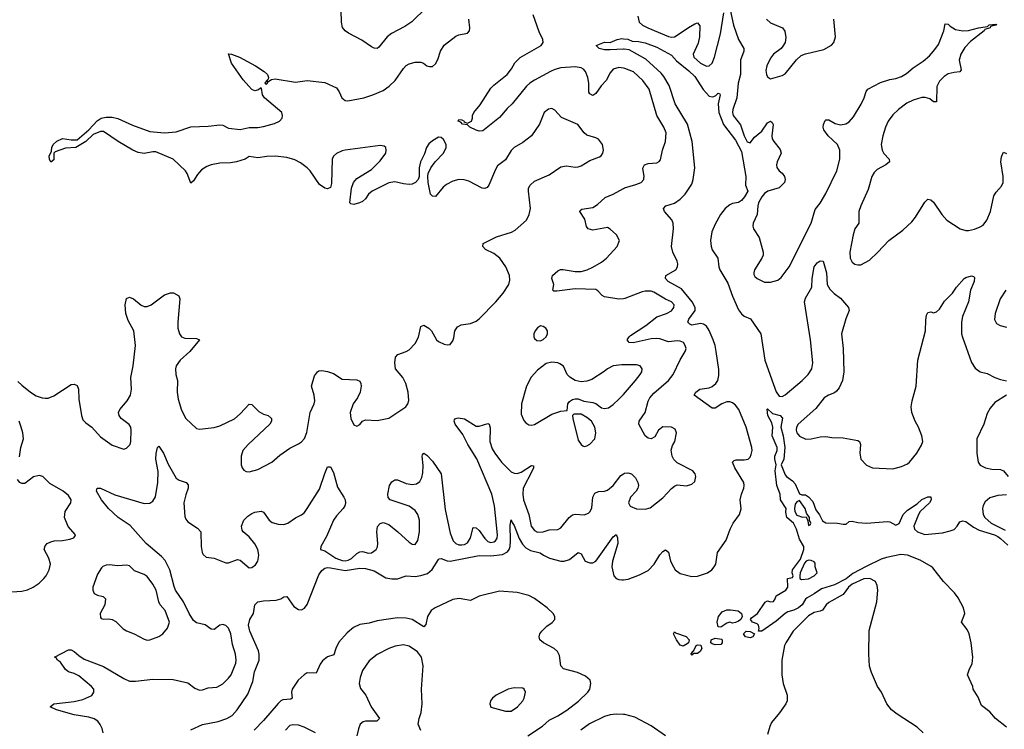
# Model space of a CAD drawing. Header units: inches. Extents: x 1449094 to 1618372, y 389908 to 534307.
# Tile 200 of 256: x 1555856 to 1562615, y 402675 to 407547. Entities that reach past the tile are written whole.
import ezdxf

# ---------------------------------------------------------------- set-up
doc = ezdxf.new("R2010")
doc.units = ezdxf.units.IN
doc.header["$MEASUREMENT"] = 0
doc.layers.add('B5450', color=7, linetype='Continuous')
doc.layers.add('B5460', color=7, linetype='Continuous')

msp = doc.modelspace()

# ---------------------------------------------------------------- linework, layer by layer
at = {"layer": 'B5450', "color": 5}
for points, elevation in [([(1558648.9, 407631.1), (1558547.9, 407532.1), (1558500, 407500), (1558408.2, 407451.8), (1558378.7, 407430), (1558322.2, 407357.8), (1558310, 407349.7), (1558290, 407351.2), (1558270, 407360.5), (1558205.2, 407405.2), (1558113.4, 407453.4), (1558090, 407471.3), (1558072.7, 407492.7), (1558063.9, 407530), (1558061.6, 407610)], 580), ([(1555844, 405064), (1555870, 405036.9), (1555930, 404989.2), (1555970, 404964.4), (1556010, 404950.3), (1556031.5, 404948.5), (1556051.3, 404948.7), (1556090, 404965.5), (1556210, 405043), (1556230, 405044.9), (1556250, 405034.8), (1556259.5, 405010), (1556261.8, 404941.8), (1556279.5, 404830), (1556290, 404800.7), (1556310, 404779.1), (1556350.8, 404750), (1556410, 404682), (1556490, 404625.5), (1556570, 404599.1), (1556590, 404604.9), (1556613.3, 404630), (1556618.7, 404650), (1556621.6, 404730), (1556618.4, 404750), (1556608.1, 404768.1), (1556552, 404810), (1556538.4, 404830), (1556535.1, 404850), (1556542.4, 404870), (1556594, 404930), (1556616, 404970), (1556623.1, 405010), (1556619.1, 405090), (1556635.8, 405170), (1556650.9, 405310), (1556640.4, 405410), (1556600.8, 405480.8), (1556583.5, 405530), (1556579.7, 405590), (1556588.1, 405631.9), (1556610, 405643), (1556636.3, 405630), (1556690, 405586), (1556710, 405577.1), (1556730, 405577.1), (1556758, 405590), (1556850, 405657.6), (1556890, 405672.2), (1556911.9, 405671.9), (1556948, 405650), (1556955.5, 405630), (1556940.5, 405470), (1556940.7, 405430), (1556953.4, 405390), (1556967.3, 405370), (1556990, 405360.3), (1557070, 405359.3), (1557090.7, 405350), (1557024.9, 405270), (1556956.5, 405210), (1556930.2, 405170), (1556925, 405150), (1556927.1, 405110), (1556939.2, 405070), (1556936.2, 404990), (1556942.7, 404942.7), (1556966.4, 404866.4), (1556997.1, 404810), (1557070, 404740.5), (1557090, 404734.9), (1557190, 404746.3), (1557230, 404759), (1557330, 404807.4), (1557370, 404842), (1557430, 404908), (1557450, 404904.9), (1557496.7, 404856.7), (1557530, 404839.5), (1557561, 404830), (1557584, 404810), (1557584.9, 404790), (1557573, 404770), (1557423.7, 404630), (1557388.7, 404590), (1557375.8, 404550), (1557376.4, 404490), (1557383, 404470), (1557394.4, 404454.4), (1557410, 404445.5), (1557430, 404443.8), (1557490, 404458.9), (1557587, 404510), (1557642.3, 404557.7), (1557710, 404604.2), (1557770, 404634.4), (1557790, 404648.4), (1557810, 404670.6), (1557826.5, 404713.5), (1557850.7, 404849.3), (1557877.7, 404910), (1557882.2, 404930), (1557878.3, 404970), (1557858, 405030), (1557878.5, 405101.5), (1557899.3, 405130), (1557910, 405136.4), (1557930, 405137.6), (1557970, 405132), (1558010, 405117), (1558070, 405079.5), (1558170, 405074.9), (1558190, 405066), (1558198, 405050), (1558200.4, 405030), (1558192.4, 404990), (1558174.9, 404950), (1558145.3, 404910), (1558124.4, 404850), (1558128, 404810), (1558150, 404766), (1558170, 404756), (1558190, 404766.8), (1558210, 404791), (1558230, 404798.8), (1558310, 404795.8), (1558390, 404811.5), (1558505.6, 404890), (1558520.5, 404910), (1558527, 404933), (1558523.5, 404990), (1558506.9, 405050), (1558486.3, 405090), (1558435.6, 405150), (1558431.5, 405190), (1558435.1, 405230), (1558451.6, 405248.4), (1558510, 405268), (1558530, 405280.5), (1558570, 405323), (1558592.9, 405367.1), (1558610, 405441), (1558630, 405450.5), (1558664, 405430), (1558683, 405410), (1558718, 405350), (1558730, 405338), (1558770, 405319.1), (1558790, 405314), (1558810, 405316), (1558830, 405342), (1558837, 405363), (1558842.7, 405410), (1558861.3, 405438.7), (1558886.9, 405453.1), (1558950, 405461.3), (1558990, 405477.6), (1559010, 405492.2), (1559125.4, 405610), (1559174.7, 405670), (1559214, 405730), (1559221.7, 405758.3), (1559218.2, 405790), (1559192.8, 405850), (1559152.4, 405910), (1559110, 405941.1), (1559054.5, 405970), (1559035.6, 405990), (1559037, 406010), (1559130, 406057), (1559231, 406089), (1559257.7, 406102.3), (1559334, 406170), (1559354, 406210), (1559362.4, 406250), (1559347.7, 406370), (1559349.8, 406390), (1559359.1, 406410), (1559390, 406438.3), (1559490, 406482.8), (1559570, 406536.5), (1559610, 406544.2), (1559670, 406534), (1559690, 406535.6), (1559710, 406543.6), (1559770, 406580.3), (1559835.8, 406604.2), (1559847.8, 406612.2), (1559859.5, 406630), (1559863.6, 406650), (1559855.6, 406690), (1559830, 406726.6), (1559810, 406736.9), (1559750, 406754.7), (1559730.8, 406770.8), (1559687.2, 406827.2), (1559575.5, 406875.5), (1559530, 406926.6), (1559510, 406937), (1559486.6, 406933.4), (1559457.3, 406910), (1559424.2, 406830), (1559368.9, 406750), (1559310, 406703.5), (1559250, 406669.6), (1559230, 406649.6), (1559190, 406584.2), (1559136.8, 406543.2), (1559121.2, 406518.8), (1559076.5, 406410), (1559064.1, 406395.9), (1559050, 406386.9), (1559030, 406389.7), (1558938.6, 406438.6), (1558907.7, 406447.7), (1558869.8, 406449.8), (1558830, 406438.5), (1558785, 406415), (1558762.8, 406397.2), (1558710, 406334), (1558690, 406335.1), (1558677, 406350), (1558659.5, 406430), (1558658, 406470), (1558660.9, 406490), (1558678, 406530), (1558708.2, 406571.8), (1558766, 406630), (1558782.4, 406670), (1558783.7, 406690), (1558764.2, 406724.2), (1558750, 406738), (1558730, 406740.7), (1558690, 406716.3), (1558665.6, 406694.4), (1558647.9, 406670), (1558634.3, 406625.7), (1558606.7, 406570), (1558599.3, 406530), (1558599.1, 406470), (1558590.7, 406450), (1558574, 406430), (1558550, 406418), (1558530, 406415.8), (1558490, 406419.7), (1558430, 406434.5), (1558390, 406426.4), (1558274.4, 406370), (1558250.4, 406350), (1558230, 406317.2), (1558210, 406299.3), (1558189, 406289), (1558150, 406279), (1558130, 406282), (1558122, 406290), (1558133, 406390), (1558148, 406430), (1558170, 406455.8), (1558270, 406519), (1558330, 406577.4), (1558368.5, 406630), (1558372.4, 406650), (1558369.7, 406669.7), (1558358, 406678), (1558330, 406682.8), (1558090, 406651), (1558070, 406646.6), (1558030, 406628), (1558010.4, 406610), (1558001.5, 406590), (1557997.4, 406422.6), (1557990, 406395.3), (1557970, 406385.2), (1557949.6, 406389.6), (1557914.5, 406414.5), (1557849.6, 406510), (1557829.8, 406529.8), (1557783.2, 406563.2), (1557743.7, 406583.7), (1557690, 406600.3), (1557610, 406610.6), (1557551.9, 406608.1), (1557490, 406598.9), (1557430, 406606.9), (1557403.1, 406590), (1557343.8, 406570), (1557303.5, 406563.5), (1557230, 406561.4), (1557170, 406549.9), (1557141.2, 406538.8), (1557104, 406516), (1557075.9, 406484.1), (1557050, 406440.9), (1557030, 406424), (1557005.4, 406490), (1556993, 406510), (1556909.2, 406589.2), (1556790, 406639), (1556770, 406639.4), (1556710, 406627.9), (1556670, 406634.2), (1556633.3, 406650), (1556531.3, 406710), (1556430, 406779.3), (1556410, 406778.7), (1556361.2, 406758.8), (1556310, 406711.1), (1556242, 406670), (1556170, 406664), (1556099.8, 406640.2), (1556090.5, 406629.5), (1556090, 406585.1), (1556070, 406569.7), (1556059.6, 406590), (1556057.2, 406610), (1556075.3, 406644.7), (1556076.2, 406670), (1556086.6, 406690), (1556110, 406713.8), (1556150, 406731.5), (1556210, 406721.6), (1556250, 406723), (1556330, 406790.4), (1556386.7, 406853.3), (1556414.5, 406870), (1556450, 406878.7), (1556490, 406877.7), (1556530, 406868.4), (1556630, 406822), (1556750, 406780.2), (1556850, 406770.2), (1556930, 406777.2), (1557030, 406810.2), (1557150, 406815), (1557230, 406826), (1557250, 406821.8), (1557290, 406801.8), (1557370, 406792), (1557430, 406806), (1557490, 406806.4), (1557530, 406813.2), (1557605.9, 406834.1), (1557639.5, 406850), (1557656.9, 406870), (1557660.5, 406890), (1557655.1, 406910), (1557537.2, 407010), (1557521.7, 407030), (1557516, 407076), (1557510, 407077.2), (1557494.4, 407065.6), (1557470, 407059.1), (1557450, 407068.6), (1557429.7, 407090), (1557390, 407134.5), (1557310, 407249.3), (1557290, 407312), (1557310, 407311), (1557364.7, 407290), (1557475.5, 407230), (1557534.4, 407190), (1557557.1, 407170), (1557564, 407150), (1557561, 407139), (1557552, 407130), (1557558, 407122), (1557550, 407128), (1557538, 407110), (1557544.5, 407104.5), (1557557.2, 407110), (1557560.2, 407119.8), (1557584.5, 407135.5), (1557610, 407140.3), (1557750, 407117.6), (1557830, 407130.4), (1557950, 407114.9), (1558030, 407078.8), (1558050, 407051.3), (1558067.7, 407010), (1558090, 406993), (1558109.1, 406989.1), (1558219.3, 407010), (1558280.7, 407030), (1558350, 407061.8), (1558391.2, 407090), (1558432.8, 407130), (1558490, 407212.7), (1558508.8, 407231.2), (1558530, 407243.7), (1558570, 407255.8), (1558610, 407254.9), (1558628.1, 407248.1), (1558650, 407231), (1558670, 407224.7), (1558690, 407226), (1558710, 407244.7), (1558727, 407273), (1558745.1, 407330), (1558770, 407373), (1558850, 407433), (1558870, 407442), (1558930, 407454.8), (1558942.7, 407470), (1558947, 407490), (1558939.1, 407550)], 580), ([(1560000, 407212.9), (1559970, 407218.3), (1559930, 407207.3), (1559910, 407182), (1559882.3, 407130), (1559847.3, 407092.7), (1559810, 407039.5), (1559790, 407025.6), (1559770, 407038), (1559763, 407050), (1559762.2, 407110), (1559755.3, 407150), (1559739.8, 407190), (1559726.6, 407206.6), (1559710, 407216.5), (1559670, 407222.6), (1559570, 407216.8), (1559530, 407204.6), (1559500.3, 407190), (1559390, 407132.2), (1559356.8, 407110), (1559335.5, 407090), (1559237.7, 406970), (1559202.5, 406937.5), (1559150, 406875.1), (1559035.8, 406784.2), (1559010, 406782), (1558990, 406787.9), (1558947, 406810), (1558930, 406825.1), (1558895.3, 406830), (1558883.3, 406843.3), (1558866.3, 406850), (1558870, 406861), (1558890, 406859.1), (1558906, 406850), (1558905.4, 406845.4), (1558930, 406837.3), (1558957.2, 406850), (1558965.2, 406870), (1558965.2, 406890), (1558974.5, 406910), (1559017.2, 406962.8), (1559090, 407077.4), (1559110, 407097.8), (1559202.8, 407170), (1559231.5, 407208.5), (1559253.8, 407250), (1559292.1, 407287.9), (1559434.7, 407370), (1559448.8, 407390), (1559447.5, 407410), (1559423, 407463), (1559379.7, 407579.7)], 560), ([(1560000, 407345.1), (1559910, 407339.3), (1559870, 407341), (1559834.5, 407350), (1559813.2, 407370), (1559870, 407392.7), (1559910, 407390.8), (1559958, 407410), (1559990, 407417.1), (1560000, 407416.2)], 540), ([(1560000, 405631.4), (1559970, 405627.8), (1559870, 405643.5), (1559853.9, 405653.9), (1559825.7, 405685.7), (1559810, 405693.7), (1559670, 405698), (1559542.2, 405682.2), (1559523.5, 405683.5), (1559516, 405690), (1559521.6, 405730), (1559509.4, 405770), (1559512.7, 405790), (1559550, 405822), (1559567.9, 405832.1), (1559587.6, 405832.4), (1559670, 405817.5), (1559710, 405817.8), (1559752.3, 405830), (1559790, 405847.8), (1559850, 405882), (1559885.1, 405910), (1559957, 405990), (1559973.2, 406030), (1559953.2, 406070), (1559910, 406109.2), (1559890, 406119.3), (1559790, 406101.3), (1559759.3, 406110), (1559747.5, 406127.5), (1559736.3, 406176.3), (1559701.6, 406230), (1559703, 406237), (1559714.2, 406245.8), (1559790, 406258), (1559822, 406278), (1559874.1, 406325.9), (1559930, 406348.4), (1560000, 406388.2)], 560), ([(1560000, 405178), (1559990, 405178), (1559930, 405170.7), (1559890, 405150.9), (1559868.6, 405131.4), (1559782.5, 405077.5), (1559750, 405064.7), (1559710, 405059.7), (1559670, 405069.6), (1559631.7, 405091.7), (1559614.7, 405110), (1559588, 405168), (1559564.9, 405184.9), (1559550, 405191.5), (1559510, 405195.1), (1559470, 405187), (1559410, 405141.6), (1559368.1, 405091.9), (1559335.6, 405030), (1559301.1, 404910), (1559298, 404838), (1559316.2, 404796.2), (1559330, 404779.1), (1559350, 404764.9), (1559370, 404763), (1559390, 404768.4), (1559510, 404837.8), (1559570, 404859.5), (1559615.3, 404864.7), (1559619.3, 404910), (1559630, 404926), (1559650, 404938.8), (1559670, 404944), (1559690, 404944), (1559728.7, 404928.7), (1559790, 404919), (1559811, 404911), (1559850, 404883.2), (1559870, 404876.5), (1559896.9, 404883.1), (1559930, 404904.9), (1559970, 404940.9), (1560000, 404974.8)], 580), ([(1555853.4, 404546.6), (1555863.5, 404610), (1555881.1, 404670), (1555878, 404710), (1555866.9, 404750), (1555851.1, 404790)], 580), ([(1556429.1, 402650), (1556421.3, 402681.3), (1556408.6, 402708.6), (1556391.1, 402731.1), (1556367.4, 402747.4), (1556330, 402759.5), (1556230, 402775.3), (1556109.2, 402810), (1556064, 402830), (1556089.8, 402850.2), (1556230, 402865.4), (1556290, 402879.4), (1556350, 402908.1), (1556364.7, 402930), (1556365.4, 402950), (1556349.7, 402970), (1556262.8, 403042.8), (1556230, 403059.5), (1556190, 403070.7), (1556170, 403085), (1556136.4, 403136.4), (1556115.1, 403150), (1556105.1, 403165.1), (1556094, 403170), (1556190, 403221), (1556210, 403221), (1556230, 403210.5), (1556261.2, 403181.2), (1556297.5, 403157.5), (1556430, 403106.7), (1556570, 403023.9), (1556610, 403006.5), (1556650, 403005), (1556770, 403019), (1556910, 403016.4), (1557010, 402994), (1557057.2, 402957.2), (1557090, 402944.6), (1557110, 402946.3), (1557150, 402959), (1557210, 402965.4), (1557250, 402988.6), (1557290, 403026), (1557306.6, 403050), (1557339.4, 403130), (1557342, 403150), (1557337.7, 403190), (1557316.5, 403256.5), (1557306.2, 403330), (1557290, 403369.6), (1557270, 403388.3), (1557250, 403395.1), (1557230, 403389.7), (1557190, 403359.7), (1557170, 403362.4), (1557130, 403391.9), (1557070, 403407.2), (1557050, 403422.4), (1557019.4, 403470), (1556981.1, 403550), (1556925.9, 403630), (1556915.4, 403655.4), (1556887.2, 403770), (1556855, 403835), (1556830, 403861.9), (1556723.9, 403950), (1556614.7, 404074.7), (1556532.1, 404130), (1556465.1, 404190), (1556418, 404250), (1556382.7, 404310), (1556388, 404330), (1556410, 404330.4), (1556510, 404286), (1556710, 404224.6), (1556750, 404228.8), (1556770, 404241.3), (1556787.8, 404272.2), (1556805, 404370), (1556805.6, 404445.6), (1556791.3, 404528.7), (1556791.7, 404568.3), (1556802, 404610), (1556810, 404618), (1556842.4, 404570), (1556874.8, 404494.8), (1556930, 404399.1), (1556950, 404384.9), (1556998, 404370), (1557012.8, 404352.8), (1557012.4, 404330), (1556995.3, 404284.7), (1556982.8, 404230), (1556990, 404136), (1556997, 404117), (1557010, 404100.3), (1557076, 404056), (1557100.4, 404030), (1557100.7, 403930), (1557108, 403890), (1557115.3, 403875.3), (1557136.7, 403856.7), (1557190, 403850.3), (1557270, 403817), (1557290, 403817), (1557350, 403842), (1557370, 403835.8), (1557430, 403784.9), (1557450, 403786.4), (1557475, 403805), (1557491.1, 403830), (1557497.6, 403870), (1557489.8, 403910), (1557470, 403949.6), (1557430, 403995.6), (1557389.3, 404030), (1557382.4, 404042.4), (1557379.6, 404070), (1557395.1, 404110), (1557421.4, 404138.6), (1557450, 404157), (1557470, 404165.3), (1557513.2, 404173.2), (1557530, 404166.8), (1557568.2, 404110), (1557590, 404094.9), (1557630, 404083.1), (1557670, 404082), (1557696, 404090), (1557750, 404126.7), (1557790, 404146.7), (1557810, 404164.4), (1557830, 404192), (1557915.1, 404324.9), (1557950, 404430.8), (1557970, 404477.3), (1557990, 404477.3), (1558010, 404438.8), (1558037.2, 404337.2), (1558080.5, 404270), (1558090.5, 404250), (1558092.7, 404230), (1558088.2, 404210), (1558077.1, 404190), (1558030, 404139.7), (1558010.1, 404109.9), (1557962.1, 403997.9), (1557923.7, 403930), (1557921, 403910), (1557950, 403901.5), (1558026.4, 403850), (1558070, 403833.9), (1558090, 403832.1), (1558110, 403836.1), (1558132.6, 403847.4), (1558170, 403881.5), (1558190, 403893.7), (1558210, 403895.5), (1558250, 403883.6), (1558270, 403887.4), (1558302, 403910), (1558312.7, 403927.3), (1558314.7, 403950), (1558308, 404030), (1558313.1, 404066.9), (1558330, 404087.7), (1558350, 404094.9), (1558390, 404080.3), (1558451.9, 404031.9), (1558530, 403960.3), (1558550, 403946.7), (1558570, 403943.8), (1558590, 403971), (1558600.7, 404030), (1558601.1, 404110), (1558589.8, 404150), (1558570, 404178), (1558530, 404206.2), (1558399.3, 404250), (1558386, 404266), (1558382, 404290), (1558394.7, 404350), (1558410, 404374.9), (1558430, 404388.7), (1558450, 404387.6), (1558510, 404363.5), (1558550, 404356.2), (1558579.1, 404360.9), (1558602.4, 404377.6), (1558616.9, 404403.1), (1558624.2, 404435.8), (1558625.9, 404485.9), (1558618.7, 404550), (1558620.1, 404559.9), (1558629.4, 404570.6), (1558650, 404558), (1558690, 404516.5), (1558749.4, 404429.4), (1558776.3, 404183.7), (1558810, 404022), (1558832.6, 403970), (1558850, 403951.5), (1558870, 403942.6), (1558890, 403940.6), (1558910, 403945), (1558930, 403956.5), (1558951.2, 403990), (1558970, 404060.5), (1558990, 404058), (1559010, 404039.6), (1559050, 403984.7), (1559070, 403964.7), (1559090, 403958.8), (1559110, 403961.8), (1559123, 403970), (1559133, 403987), (1559135.8, 404010), (1559114.6, 404210), (1559096.5, 404290), (1558993.1, 404533.1), (1558933.4, 404630), (1558898.3, 404698.3), (1558845.1, 404770), (1558838.4, 404790), (1558840.5, 404799.5), (1558848.7, 404810), (1558865.6, 404814.4), (1558910, 404806.7), (1558990, 404757), (1559010, 404755.3), (1559070, 404775.5), (1559078.8, 404770), (1559085.1, 404745.1), (1559083.9, 404650), (1559100.3, 404600.3), (1559117.8, 404570), (1559164.5, 404510), (1559230, 404443.2), (1559250, 404433.4), (1559270, 404430.9), (1559298.5, 404441.5), (1559370, 404486.4), (1559383.6, 404483.6), (1559383.7, 404470), (1559375, 404450), (1559312.1, 404330), (1559309.3, 404290), (1559315.4, 404250), (1559350.2, 404150), (1559367.1, 404070), (1559390, 404039.5), (1559410, 404028.3), (1559450, 404030.3), (1559490, 404044.9), (1559550, 404047), (1559570, 404059.5), (1559627.4, 404130), (1559650, 404147.8), (1559670, 404152.9), (1559730, 404147), (1559760.8, 404159.2), (1559772, 404170), (1559784.2, 404195.8), (1559790.9, 404270), (1559803.7, 404296.3), (1559830, 404308.9), (1559870, 404310.3), (1559890, 404317.4), (1559929.7, 404350), (1559981.6, 404418.4), (1560000, 404428.5)], 560), ([(1555595.6, 403604.4), (1555870, 403623.1), (1555910, 403632.4), (1555948.4, 403651.6), (1555990, 403679.5), (1556022.4, 403710), (1556038, 403730), (1556058.7, 403770), (1556067.8, 403810), (1556056.9, 403850), (1556024.5, 403910), (1556030, 403934.8), (1556045.2, 403950), (1556070, 403961.6), (1556091.7, 403968.3), (1556150, 403970.7), (1556200.2, 403979.8), (1556228, 403990), (1556236.4, 404003.6), (1556238, 404010), (1556188.1, 404068.1), (1556163.1, 404130), (1556168.9, 404171.1), (1556208, 404230), (1556209.7, 404250), (1556190, 404279.7), (1556154, 404310), (1556063.4, 404363.4), (1556013.6, 404410), (1555990, 404417.7), (1555950, 404408), (1555890, 404362.9), (1555870, 404362.9), (1555857.2, 404370), (1555840.9, 404390)], 580), ([(1557030, 402672.2), (1557110, 402707.8), (1557218, 402730), (1557277, 402750), (1557314.3, 402770), (1557349.6, 402810), (1557422.7, 402917.3), (1557457.1, 403002.9), (1557467.7, 403070), (1557499.1, 403150), (1557499.8, 403190), (1557495.1, 403215.1), (1557434.7, 403350), (1557427.6, 403390), (1557436, 403430), (1557462, 403470), (1557469.5, 403530.5), (1557490, 403550.4), (1557530, 403558), (1557617.2, 403562.8), (1557647.9, 403572.1), (1557670, 403584.9), (1557690, 403587.7), (1557738.1, 403518.1), (1557770, 403497.3), (1557790, 403494.9), (1557810, 403506.7), (1557830, 403531.4), (1557910, 403734.7), (1557930, 403766.3), (1557950, 403781.6), (1557970, 403786.3), (1557990, 403784.4), (1558090, 403765.9), (1558190, 403782.1), (1558230, 403780.3), (1558290, 403763.4), (1558370, 403714.1), (1558410, 403707.2), (1558450, 403707.9), (1558510, 403729.3), (1558570, 403725.4), (1558610, 403731.4), (1558654.4, 403745.6), (1558688.5, 403771.5), (1558730, 403842), (1558735.3, 403844.7), (1558750, 403848), (1558790, 403831.4), (1558810, 403830.1), (1559010, 403868.2), (1559090, 403867), (1559170, 403876.2), (1559205.4, 403894.6), (1559216.7, 403910), (1559223.4, 403930), (1559226.1, 403970), (1559222.4, 404077.6), (1559230, 404113.4), (1559235.5, 404095.5), (1559250, 404073.7), (1559284.1, 403984.1), (1559306.7, 403946.7), (1559330, 403920.4), (1559363.1, 403903.1), (1559427.8, 403887.8), (1559452.2, 403870), (1559492.9, 403850), (1559569.9, 403830.1), (1559593.2, 403830), (1559630, 403840.6), (1559690, 403888.8), (1559710, 403879.5), (1559738.4, 403830), (1559770, 403818.5), (1559790, 403819), (1559810, 403830.3), (1559930, 403997.6), (1559950, 404013.4), (1559959.6, 403990), (1559961.9, 403950), (1559925.7, 403830), (1559921.8, 403790), (1559935.4, 403730), (1559950, 403711.3), (1559970, 403702.7), (1559990, 403700.5), (1560000, 403702)], 540), ([(1559343.5, 402630), (1559443.9, 402696.1), (1559490, 402738), (1559550, 402767.8), (1559613, 402807), (1559692.1, 402867.9), (1559756.8, 402930), (1559768.7, 402950), (1559777.4, 402990), (1559772.6, 403012.6), (1559740.1, 403040.1), (1559684.2, 403064.2), (1559589.6, 403090), (1559569.8, 403110), (1559561.3, 403181.3), (1559547.6, 403210), (1559524.5, 403230), (1559452.7, 403270), (1559427.3, 403290), (1559420.9, 403310), (1559426.6, 403330), (1559440.9, 403350), (1559475.6, 403384.4), (1559510.9, 403409.1), (1559529.6, 403430), (1559529.7, 403450), (1559518.2, 403470), (1559476.4, 403510), (1559390, 403573.5), (1559350, 403594.2), (1559270, 403615.3), (1559150, 403623.8), (1559011, 403590), (1558950, 403559.7), (1558873.3, 403573.3), (1558830, 403566.3), (1558708.3, 403510), (1558679.8, 403490), (1558654.3, 403450), (1558644.5, 403395.5), (1558630, 403378), (1558550, 403429.2), (1558510, 403437.9), (1558450, 403441.1), (1558310, 403419.5), (1558255.4, 403404.6), (1558190, 403394.9), (1558146.5, 403373.5), (1558103.1, 403336.9), (1558047.1, 403272.9), (1558026.4, 403230), (1558013.3, 403186.7), (1557970, 403171.8), (1557934.1, 403145.9), (1557918, 403122), (1557890, 403061.3), (1557830, 403061.9), (1557809.7, 403050.3), (1557768.2, 403011.8), (1557726.7, 402950), (1557720.9, 402930), (1557726, 402890), (1557716.9, 402883.1), (1557662.9, 402877.1), (1557649.3, 402870.7), (1557630, 402852.2), (1557530, 402735.4), (1557466.5, 402670)], 540), ([(1558610, 402666), (1558592, 402710), (1558598.4, 402750), (1558611.5, 402790), (1558618.9, 402850), (1558615.1, 402950), (1558625.3, 403110), (1558613.3, 403170), (1558586.4, 403206.4), (1558530, 403245.7), (1558490, 403255.1), (1558433.1, 403246.9), (1558389.3, 403230.7), (1558310.2, 403189.8), (1558254.2, 403145.8), (1558210, 403078.7), (1558192.9, 403030), (1558186.8, 402990), (1558194.9, 402954.9), (1558232.9, 402910), (1558269.5, 402829.5), (1558324.9, 402750), (1558308.1, 402731.9), (1558230, 402731.1), (1558213.7, 402726.3), (1558193.4, 402710), (1558180.7, 402679.3), (1558170.3, 402629.7)], 560), ([(1560000, 402777), (1559950, 402779.5), (1559910, 402774.5), (1559870, 402763), (1559767.1, 402712.9), (1559708.8, 402670)], 540), ([(1557887, 402650), (1557809.4, 402690), (1557770, 402703.5), (1557730, 402706.6), (1557710, 402702.4), (1557679.5, 402670)], 560)]:
    msp.add_lwpolyline(points, dxfattribs=dict(at, elevation=elevation))
for points, elevation in [([(1559430, 405446), (1559410, 405432), (1559394, 405410), (1559385.5, 405390), (1559384.9, 405370), (1559390, 405358), (1559405.2, 405345.2), (1559430, 405342.8), (1559450, 405351), (1559469, 405370), (1559479, 405390), (1559479, 405410), (1559468.7, 405430), (1559450, 405441.2)], 580), ([(1559660.7, 404839.3), (1559651.3, 404830), (1559654, 404810), (1559690, 404660.7), (1559710, 404630.7), (1559722, 404622), (1559730, 404617.3), (1559750, 404622), (1559770, 404633), (1559805.1, 404670), (1559811.1, 404710), (1559803.5, 404750), (1559780.5, 404790), (1559750, 404816.9), (1559710, 404838)], 580), ([(1556470, 403803.5), (1556450, 403802.4), (1556427.2, 403792.8), (1556416.7, 403783.3), (1556390, 403739.3), (1556357.6, 403650), (1556357.1, 403630), (1556367.2, 403607.2), (1556390, 403595.5), (1556427.9, 403587.9), (1556444, 403570), (1556439.3, 403530), (1556408.2, 403470), (1556410, 403442), (1556415.3, 403435.3), (1556430, 403430.8), (1556466.8, 403433.2), (1556490, 403428), (1556514.7, 403414.7), (1556565.5, 403365.5), (1556590, 403350.6), (1556641, 403330), (1556710, 403293), (1556730, 403286.4), (1556750, 403288.4), (1556810, 403312.2), (1556837.6, 403330), (1556871.1, 403370), (1556884, 403410), (1556855.4, 403490), (1556821.1, 403530), (1556810.9, 403550), (1556792.8, 403630), (1556770, 403671.5), (1556730, 403724.7), (1556710, 403738.3), (1556642.9, 403762.9), (1556610, 403798), (1556590, 403802.9), (1556530, 403798.5)], 580), ([(1559250, 402960.7), (1559210, 402951.5), (1559126, 402910), (1559101, 402890), (1559086.8, 402870), (1559082.8, 402850), (1559090, 402827.3), (1559190, 402799.1), (1559230, 402799.1), (1559272.7, 402830), (1559309.3, 402870), (1559319.3, 402890), (1559329, 402930), (1559319, 402950), (1559310, 402957.2)], 560)]:
    msp.add_lwpolyline(points, close=True, dxfattribs=dict(at, elevation=elevation))
at = {"layer": 'B5460', "color": 5}
for points, elevation in [([(1560098.5, 407570), (1560109, 407530), (1560130.3, 407510), (1560168.5, 407490), (1560310, 407431.9), (1560330, 407427.8), (1560350, 407430.2), (1560370, 407439.8), (1560446.9, 407493.1), (1560490, 407518.2), (1560510, 407524.2), (1560525.4, 407505.4), (1560521.8, 407430), (1560513.3, 407386.7), (1560479.6, 407310), (1560483.1, 407290), (1560530, 407248.9), (1560570, 407228.7), (1560590, 407230.4), (1560610, 407248.4), (1560626.4, 407290), (1560667.8, 407450), (1560690, 407594.4)], 560), ([(1560733.8, 407613.8), (1560756.1, 407510), (1560790, 407410.4), (1560826.7, 407350), (1560826, 407330), (1560805, 407270), (1560803.1, 407170), (1560788.5, 407110), (1560779.8, 407010), (1560751.4, 406930), (1560749.2, 406910), (1560752.9, 406890), (1560804.3, 406824.3), (1560830, 406750.4), (1560850, 406708.5), (1560870, 406700.5), (1560900, 406740), (1560950, 406780.7), (1560990, 406839.1), (1561010, 406850.5), (1561020.5, 406840.5), (1561027.7, 406827.7), (1561018.9, 406750), (1561021.7, 406730), (1561031.8, 406710), (1561076.8, 406656.8), (1561084, 406630), (1561056.2, 406570), (1561050.2, 406550), (1561053.2, 406533.2), (1561068.9, 406510), (1561090, 406492.8), (1561107.1, 406470), (1561111.2, 406450), (1561107.1, 406430), (1561070, 406391.8), (1560991.5, 406368.5), (1560970, 406352.7), (1560950.1, 406329.9), (1560927.6, 406290), (1560922.3, 406270), (1560919.3, 406210), (1560890.2, 406150), (1560888, 406130), (1560893.6, 406110), (1560931.5, 406051.5), (1560959.2, 405950), (1560958.8, 405930), (1560951.1, 405910), (1560899.7, 405830), (1560894.7, 405810), (1560896.7, 405796.7), (1560903.6, 405783.6), (1560919.5, 405770), (1560970, 405745), (1561010, 405744.1), (1561060.9, 405759.1), (1561082.5, 405777.5), (1561137.5, 405850), (1561288.1, 406150), (1561316.4, 406243.6), (1561350, 406287.8), (1561390, 406352.9), (1561466.1, 406510), (1561486.8, 406590), (1561486.8, 406650), (1561469.8, 406690), (1561406.4, 406750), (1561376.9, 406790), (1561371.5, 406810), (1561373.3, 406826.7), (1561386.2, 406853.8), (1561390, 406858.8), (1561410, 406859.1), (1561453.9, 406833.9), (1561490, 406824.7), (1561528.1, 406831.9), (1561550, 406845.5), (1561579.2, 406880.8), (1561632.5, 406967.5), (1561654.2, 407010), (1561666.9, 407053.1), (1561679.1, 407070), (1561765.1, 407114.9), (1561830, 407136.5), (1561870, 407142.6), (1561910, 407156), (1561943.7, 407176.3), (1561990, 407216.8), (1562057.9, 407262.1), (1562101.6, 407298.4), (1562138.9, 407341.1), (1562162.6, 407377.4), (1562199.6, 407470), (1562210, 407518), (1562230, 407516), (1562242.8, 407502.8), (1562280.5, 407480.5), (1562330, 407470.3), (1562370, 407471.8), (1562438, 407490), (1562483.2, 407496.8), (1562499.3, 407500.7), (1562510.5, 407510.5), (1562556, 407516), (1562562, 407510), (1562535.3, 407504.7), (1562521, 407499), (1562518, 407490), (1562481.6, 407478.4), (1562477.3, 407470), (1562382.6, 407397.4), (1562343.5, 407356.5), (1562316.1, 407310), (1562304.6, 407270), (1562318.4, 407201.6), (1562310.4, 407189.6), (1562270, 407185.4), (1562230, 407174.3), (1562203.4, 407156.6), (1562170, 407124.2), (1562152.3, 407087.7), (1562150, 406984), (1562130, 406982.7), (1562103.6, 407003.6), (1562072.7, 407012.7), (1562050, 407012.3), (1561990, 406993.4), (1561946.6, 406973.4), (1561889.3, 406930.7), (1561850, 406893.8), (1561818.1, 406850), (1561799.6, 406810), (1561780.8, 406750), (1561770.2, 406690), (1561776.5, 406650), (1561788.6, 406628.6), (1561825.3, 406590), (1561826.4, 406570), (1561802.4, 406550), (1561741.5, 406518.5), (1561722, 406498), (1561705.8, 406470), (1561679.7, 406380.3), (1561630, 406269.7), (1561617, 406230), (1561617.4, 406150), (1561590, 406111.3), (1561577.2, 406070), (1561554.3, 405950), (1561557, 405910), (1561570, 405882), (1561590, 405868.2), (1561610, 405864.9), (1561630, 405863.8), (1561690, 405896.4), (1561747.6, 405950), (1561821.6, 406030), (1561918.5, 406101.5), (1561980.1, 406159.9), (1562005.6, 406190), (1562070, 406294.8), (1562090, 406314), (1562110, 406310.7), (1562130, 406293.4), (1562186, 406210), (1562220.5, 406170), (1562311.7, 406111.7), (1562350, 406099.5), (1562370, 406100.3), (1562410, 406108.9), (1562450, 406124), (1562470, 406136.9), (1562495.5, 406170), (1562521.2, 406230), (1562543.4, 406336.6), (1562558.2, 406361.8), (1562595.5, 406404.5), (1562606.2, 406430), (1562607.7, 406470), (1562592.2, 406570), (1562594.9, 406605.1), (1562606.6, 406633.4), (1562610, 406636.3), (1562630, 406627.3)], 560), ([(1560981.6, 407550), (1561010, 407524.4), (1561092.7, 407490), (1561108.9, 407468.9), (1561115.8, 407424.2), (1561110.3, 407390), (1561095.8, 407364.2), (1561083.8, 407350), (1561030, 407309.7), (1561010, 407281.6), (1560984, 407230), (1560978, 407198), (1560983.1, 407170), (1560990, 407154.8), (1561010, 407140.7), (1561090, 407163.1), (1561110, 407174.4), (1561187.8, 407272.2), (1561219.8, 407300.2), (1561250, 407312.9), (1561377, 407343), (1561428.4, 407371.6), (1561445.1, 407390), (1561455.6, 407430), (1561444.8, 407550)], 580), ([(1560000, 407416.2), (1560030, 407413.7), (1560059.8, 407399.8), (1560103.3, 407396.7), (1560150, 407387.1), (1560230, 407357.5), (1560330, 407302.3), (1560364.7, 407264.7), (1560450, 407195.7), (1560490, 407156.3), (1560547.9, 407067.9), (1560590, 407022.1), (1560610, 407016.8), (1560619.9, 407020.1), (1560633.8, 407026.2), (1560650, 407042.6), (1560659.6, 407039.6), (1560664.9, 407030), (1560651, 406969), (1560654.7, 406910), (1560688, 406828), (1560770, 406719.4), (1560810, 406643), (1560839.7, 406470), (1560838.5, 406410), (1560853.6, 406370), (1560830.8, 406330), (1560810, 406306.3), (1560790, 406292.9), (1560750, 406285.5), (1560730, 406276.6), (1560698.9, 406250), (1560667.2, 406210), (1560630, 406142.4), (1560608, 406090), (1560598.4, 406030), (1560602.5, 405990), (1560610, 405967.4), (1560648.4, 405910), (1560654.4, 405850), (1560661.4, 405830), (1560717.6, 405737.6), (1560748.7, 405648.7), (1560790, 405554.5), (1560810, 405527.4), (1560830, 405511.6), (1560873.7, 405493.7), (1560943.3, 405390), (1560971.5, 405210), (1561030, 405041.3), (1561050, 404992.9), (1561070, 404962.6), (1561090, 404959.3), (1561110, 404971.2), (1561228.3, 405070), (1561268.2, 405110), (1561293.7, 405150), (1561299.7, 405190), (1561285.7, 405350), (1561243, 405610), (1561250, 405636), (1561294.5, 405710), (1561295.1, 405770), (1561309.7, 405850), (1561330, 405877.3), (1561350, 405891.3), (1561371.3, 405890), (1561393.4, 405810), (1561398.5, 405730), (1561416.5, 405696.5), (1561446.1, 405666.1), (1561490, 405635.5), (1561544.9, 405570), (1561550.4, 405550), (1561526.7, 405493.3), (1561498.4, 405390), (1561508.8, 405290), (1561514.5, 405130), (1561504.5, 405070), (1561480.9, 405019.1), (1561463.4, 404996.6), (1561450, 404985.8), (1561408.7, 404970), (1561378.5, 404950), (1561321.8, 404878.2), (1561199.3, 404770), (1561188.8, 404750), (1561186.4, 404730), (1561191, 404710), (1561210, 404686.6), (1561252.1, 404667.9), (1561290, 404668.5), (1561350, 404682.3), (1561390, 404685.7), (1561430, 404678), (1561510, 404675.8), (1561610, 404658), (1561620.7, 404650), (1561628.2, 404630), (1561622.4, 404570), (1561630.5, 404530), (1561670, 404488.5), (1561709.2, 404469.2), (1561850, 404464.2), (1561910, 404479.6), (1561950, 404498.3), (1561964.7, 404510), (1562014.7, 404570), (1562047, 404627), (1562054.7, 404650), (1562049.7, 404690), (1562026.4, 404750), (1562003.5, 404790), (1561981, 404850), (1561976.4, 404890), (1561981.7, 404930), (1562011, 405030), (1562020.4, 405210), (1562075.1, 405410), (1562075.3, 405484.7), (1562081.6, 405518.4), (1562090, 405536), (1562110, 405541), (1562130, 405534.8), (1562150, 405540.7), (1562170, 405559.1), (1562204.7, 405615.3), (1562259.6, 405670), (1562287.6, 405710), (1562339.5, 405770), (1562350, 405777.6), (1562390, 405788), (1562404.5, 405784.5), (1562410, 405778), (1562408.7, 405750), (1562383.6, 405690), (1562368.8, 405608.8), (1562329, 405510), (1562321.3, 405470), (1562322.3, 405390), (1562327, 405367), (1562390, 405193.4), (1562415.4, 405155.4), (1562448.9, 405128.9), (1562497.1, 405117.1), (1562550.7, 405090), (1562590, 405076.9), (1562630, 405068)], 540), ([(1560000, 403702), (1560033.3, 403706.7), (1560110, 403735.6), (1560170, 403766.2), (1560211.1, 403808.9), (1560250, 403872.2), (1560270, 403896.4), (1560290, 403908), (1560310, 403890.8), (1560323.6, 403830), (1560343.1, 403790), (1560356.5, 403770), (1560390, 403746), (1560470, 403725.3), (1560510, 403726), (1560578, 403750), (1560606.6, 403770), (1560624, 403790), (1560634, 403810), (1560646, 403890), (1560705.9, 403974.1), (1560732.9, 404050), (1560754.5, 404090), (1560797.7, 404150), (1560807.8, 404187.8), (1560801.6, 404250), (1560810.6, 404290), (1560827, 404330), (1560830.4, 404350), (1560827, 404370), (1560765.5, 404470), (1560749.7, 404510.3), (1560759.7, 404520.3), (1560774.2, 404525.8), (1560830, 404524.1), (1560856.3, 404530), (1560870, 404542.6), (1560878.1, 404561.9), (1560883.7, 404590), (1560881.7, 404610), (1560841.9, 404750), (1560791.6, 404870), (1560770, 404901.6), (1560750, 404916.8), (1560730, 404923.4), (1560710, 404922.9), (1560674.9, 404910), (1560630, 404879.7), (1560610, 404880.4), (1560485.6, 404970), (1560497, 404990), (1560525.2, 405010), (1560590, 405019.1), (1560610, 405027.9), (1560635.4, 405050), (1560648.3, 405070), (1560655.5, 405104.5), (1560654.9, 405145.1), (1560636.2, 405270), (1560629.3, 405310), (1560616.1, 405350), (1560590, 405412.9), (1560570, 405443.4), (1560550, 405457.1), (1560530, 405460.2), (1560469.9, 405449.9), (1560455.9, 405455.9), (1560441.6, 405470), (1560448.4, 405490), (1560492.1, 405550), (1560493.9, 405570), (1560472.9, 405610), (1560399.5, 405699.5), (1560308.5, 405750), (1560288.2, 405770), (1560291.8, 405790), (1560360.3, 405830), (1560372.4, 405850), (1560373.1, 405870), (1560368.2, 405890), (1560338.5, 405950), (1560329.4, 405990), (1560345, 406110), (1560342.4, 406150), (1560333.5, 406173.5), (1560283.5, 406230), (1560275.1, 406250), (1560291, 406269), (1560350, 406286.7), (1560390, 406314.3), (1560423.9, 406350), (1560470, 406418), (1560479.3, 406450), (1560491.4, 406530), (1560471.4, 406710), (1560441, 406830), (1560356.4, 406970), (1560315.4, 407095.4), (1560277.2, 407157.2), (1560258.7, 407178.7), (1560155, 407275), (1560039.8, 407339.8), (1560005.4, 407345.4), (1560000, 407345.1)], 540), ([(1560000, 406388.2), (1560007.5, 406392.5), (1560085.6, 406414.4), (1560122.4, 406430), (1560139.7, 406450), (1560141.6, 406458.4), (1560143.5, 406470), (1560132.7, 406527.3), (1560145.1, 406550), (1560170, 406559.6), (1560230, 406563.1), (1560246.6, 406573.4), (1560254.7, 406585.3), (1560269.7, 406650), (1560289.7, 406710), (1560293.5, 406770), (1560277.7, 406810), (1560229.8, 406890), (1560176, 407070), (1560134.3, 407130), (1560070, 407188.2), (1560010, 407211.1), (1560000, 407212.9)], 560), ([(1560000, 404428.5), (1560007.4, 404432.6), (1560030, 404435.9), (1560055.5, 404430), (1560082.4, 404402.4), (1560099.5, 404370), (1560102.8, 404350), (1560099, 404330), (1560087.8, 404310), (1560050, 404267.8), (1560036.1, 404230), (1560046.2, 404206.2), (1560090, 404189.2), (1560150, 404186), (1560183.7, 404196.3), (1560270, 404263.8), (1560330, 404328.2), (1560350, 404343.8), (1560370, 404352.7), (1560433.4, 404346.6), (1560470, 404357.3), (1560490, 404376), (1560498.4, 404410), (1560493.3, 404430), (1560478, 404450), (1560370, 404504.2), (1560347, 404527), (1560334.3, 404550), (1560327.8, 404592.2), (1560336.9, 404623.1), (1560352.3, 404650), (1560365.2, 404710), (1560354.8, 404734.8), (1560329.4, 404749.4), (1560270, 404751.6), (1560242, 404730), (1560216.7, 404683.3), (1560190, 404669.4), (1560170, 404673.2), (1560150, 404689.2), (1560105.1, 404770), (1560109.6, 404790), (1560149.9, 404850.1), (1560170, 404928), (1560181.8, 404950), (1560210, 404981.8), (1560310.4, 405069.6), (1560342.2, 405110), (1560390, 405210.6), (1560425.1, 405270), (1560431.6, 405290), (1560425.1, 405310), (1560411.8, 405330), (1560390, 405339.7), (1560370, 405342), (1560310, 405335), (1560250, 405355.8), (1560230, 405358.1), (1560190, 405355), (1560067.8, 405327.8), (1560039.5, 405330), (1560027.1, 405350), (1560038.7, 405370), (1560050, 405379.7), (1560153.5, 405446.5), (1560230, 405506), (1560295.6, 405530), (1560330, 405549.2), (1560345.4, 405570), (1560347.8, 405590), (1560329.5, 405610), (1560290, 405627.4), (1560210, 405675.3), (1560190, 405682.2), (1560150, 405683.5), (1560130, 405678.9), (1560010, 405632.6), (1560000, 405631.4)], 560), ([(1562624.6, 405690), (1562587.6, 405630), (1562552.2, 405530), (1562548.5, 405488.5), (1562561.3, 405461.3), (1562586.6, 405446.6), (1562630, 405437.1)], 560), ([(1560000, 404974.8), (1560084.4, 405070), (1560115.1, 405110), (1560126, 405130), (1560129.6, 405150), (1560116, 405170), (1560090, 405178.3), (1560000, 405178)], 580), ([(1562630, 404969.8), (1562550, 404918), (1562519.1, 404880.9), (1562497.8, 404842.2), (1562474.6, 404770), (1562426.9, 404670), (1562426.5, 404570), (1562435.3, 404510), (1562449.2, 404489.2), (1562486.8, 404470), (1562530, 404461.8), (1562590, 404459.5), (1562610, 404450.4), (1562642, 404410)], 540), ([(1562629.2, 402690), (1562555.1, 402750), (1562516.1, 402796.1), (1562459.3, 402839.3), (1562435.1, 402895.1), (1562402, 402950), (1562399, 402970), (1562362, 403050), (1562375.3, 403090), (1562395.5, 403124.5), (1562398, 403170), (1562386.6, 403270), (1562373.2, 403330), (1562360.1, 403360.1), (1562322, 403410), (1562344.2, 403470), (1562335.8, 403510), (1562297.8, 403577.8), (1562272.7, 403612.7), (1562198.7, 403690), (1562124.4, 403784.4), (1562113.1, 403793.1), (1562036.4, 403836.4), (1561950.6, 403870.6), (1561905.7, 403874.3), (1561805.9, 403854.1), (1561770, 403842.4), (1561666.1, 403793.9), (1561575.4, 403744.6), (1561530, 403709.3), (1561450, 403667), (1561359.3, 403640.7), (1561310, 403604.5), (1561261.1, 403578.9), (1561250.3, 403569.7), (1561227.7, 403530), (1561202, 403510), (1561170, 403492.7), (1561130, 403482), (1561110, 403469.6), (1561050, 403416.8), (1560950, 403348), (1560927.9, 403347.9), (1560931.8, 403368.2), (1560926.9, 403390), (1560918.6, 403398.6), (1560887.3, 403410), (1560873.6, 403430), (1560879.6, 403440.4), (1560920.7, 403470), (1560972.7, 403547.3), (1560990, 403558), (1561010, 403551.3), (1561030, 403552), (1561042, 403570), (1561048.7, 403591.3), (1561115.3, 403630), (1561128, 403650), (1561126, 403710), (1561162, 403718), (1561166, 403730), (1561158, 403750), (1561161.2, 403770), (1561216.6, 403843.4), (1561239.6, 403910), (1561238.7, 403930), (1561210, 403980.9), (1561188.8, 404050), (1561167.2, 404090), (1561121.1, 404130), (1561114.7, 404165.3), (1561118, 404190), (1561079.7, 404250), (1561076, 404290), (1561054.2, 404350), (1561042, 404450), (1561048.2, 404490), (1561038.9, 404530), (1561040.5, 404550), (1561055.4, 404590), (1561055.1, 404610), (1561021.7, 404690), (1561026.4, 404750), (1561018.2, 404778.2), (1560991.5, 404830), (1560987.7, 404872.3), (1560990, 404876), (1561024.2, 404844.2), (1561076.3, 404830), (1561092, 404812), (1561080.7, 404750), (1561095.9, 404690), (1561108.8, 404610), (1561102.6, 404530), (1561084, 404490), (1561110, 404422.8), (1561119.1, 404410), (1561160.4, 404380.4), (1561179.5, 404359.5), (1561210, 404292), (1561224.7, 404284.7), (1561250, 404284.7), (1561270, 404271.3), (1561299.8, 404239.8), (1561322, 404182), (1561347.1, 404147.1), (1561366.6, 404106.6), (1561390, 404093.4), (1561470, 404091), (1561510, 404084.7), (1561530, 404084.7), (1561550, 404102), (1561570, 404104.7), (1561610, 404094.8), (1561670.9, 404090.9), (1561810, 404102), (1561830, 404099.1), (1561870, 404077.6), (1561892.6, 404087.4), (1561920.9, 404150), (1561950, 404178.6), (1562016.3, 404223.7), (1562050, 404254), (1562090, 404272), (1562110.4, 404270.4), (1562113, 404250), (1562100.5, 404230), (1562038, 404170), (1562025.5, 404150), (1561997.8, 404082.2), (1561994.6, 404070), (1561998, 404050), (1562019.5, 404030), (1562070, 404013.5), (1562190, 404024.2), (1562243.1, 404036.9), (1562270, 404048.1), (1562290.5, 404069.5), (1562310, 404100.3), (1562330, 404107.6), (1562350, 404101.3), (1562402.5, 404062.5), (1562442.1, 404042.1), (1562547.4, 404010), (1562570, 403999), (1562590, 403985.9), (1562639.6, 403939.6)], 520), ([(1562630, 404285.5), (1562570, 404281.1), (1562515.6, 404264.4), (1562482.7, 404237.3), (1562470, 404212), (1562465.4, 404190), (1562469.4, 404150), (1562482, 404130), (1562525.6, 404090), (1562621.3, 404041.3)], 540), ([(1562057.6, 402650), (1562016.2, 402690), (1561879.6, 402779.6), (1561841.6, 402810), (1561809.6, 402850), (1561771.8, 402930), (1561744.5, 402970), (1561704.2, 403064.2), (1561690, 403109.2), (1561684, 403190), (1561687.3, 403352.7), (1561740.3, 403550), (1561747.4, 403630), (1561742.7, 403662.7), (1561729.8, 403689.8), (1561691.7, 403711.7), (1561650, 403709.3), (1561570, 403671.5), (1561545.2, 403650), (1561510, 403600.6), (1561410, 403546.5), (1561392, 403530), (1561365.9, 403494.1), (1561350, 403485.5), (1561310, 403476.7), (1561270, 403454.7), (1561166.2, 403350), (1561114.6, 403270), (1561107, 403250), (1561088.7, 403150), (1561088.7, 403050), (1561098, 402990), (1561124.4, 402910), (1561125.5, 402870), (1561116.3, 402850), (1561071.8, 402788.2), (1561017.5, 402722.5), (1561004.8, 402695.2), (1560990, 402639)], 540), ([(1560289.4, 402630), (1560190, 402698), (1560078.3, 402758.3), (1560010, 402776.5), (1560000, 402777)], 540)]:
    msp.add_lwpolyline(points, dxfattribs=dict(at, elevation=elevation))
at = {"layer": 'B5460', "color": 5, "elevation": 520}
for points in [[(1561210, 404246), (1561190, 404238), (1561179.6, 404220.4), (1561174.9, 404190), (1561177, 404170), (1561190, 404146.4), (1561230, 404131), (1561254, 404134), (1561266.4, 404106.4), (1561270, 404074), (1561282, 404078), (1561286, 404090), (1561278, 404110), (1561278, 404130), (1561258, 404158), (1561248.7, 404190)], [(1561270, 403836.9), (1561254, 403830), (1561244.4, 403815.6), (1561214, 403750), (1561210.8, 403730), (1561211.3, 403710), (1561223, 403703), (1561270, 403707.7), (1561309.6, 403730), (1561329.7, 403750), (1561317.2, 403790), (1561316.2, 403816.2), (1561310, 403826), (1561290, 403834.8)], [(1560750, 403404.7), (1560730, 403411.2), (1560710, 403404), (1560670, 403377), (1560650, 403379), (1560644.7, 403410), (1560652.6, 403450), (1560677.7, 403482.3), (1560710, 403494.9), (1560735.2, 403495.2), (1560788.1, 403488.1), (1560810.7, 403470.7), (1560814.8, 403450), (1560805.5, 403430), (1560790, 403417.6), (1560770, 403407.8)], [(1560410, 403245.1), (1560390, 403252.8), (1560364.7, 403290), (1560344.5, 403330), (1560350, 403344.7), (1560356.8, 403336.8), (1560430, 403311.7), (1560452.4, 403290), (1560446.4, 403270), (1560438.6, 403261.4)], [(1560870, 403302.7), (1560839.3, 403310), (1560824, 403330), (1560844, 403350), (1560870, 403346.7), (1560900.7, 403330), (1560887.7, 403310)], [(1560630, 403255.1), (1560610, 403261.2), (1560601.2, 403270), (1560602.7, 403290), (1560630, 403300.3), (1560673.7, 403293.7), (1560678, 403290), (1560679.1, 403270), (1560670, 403257.2)], [(1560470, 403184), (1560464, 403190), (1560465.6, 403194.4), (1560475.3, 403204.7), (1560474, 403210), (1560484.2, 403215.8), (1560500.9, 403250), (1560510, 403255.3), (1560531.9, 403251.9), (1560538, 403230), (1560527.7, 403210), (1560510, 403196.2), (1560484.7, 403195.3)]]:
    msp.add_lwpolyline(points, close=True, dxfattribs=at)

doc.saveas('drawing.dxf')
